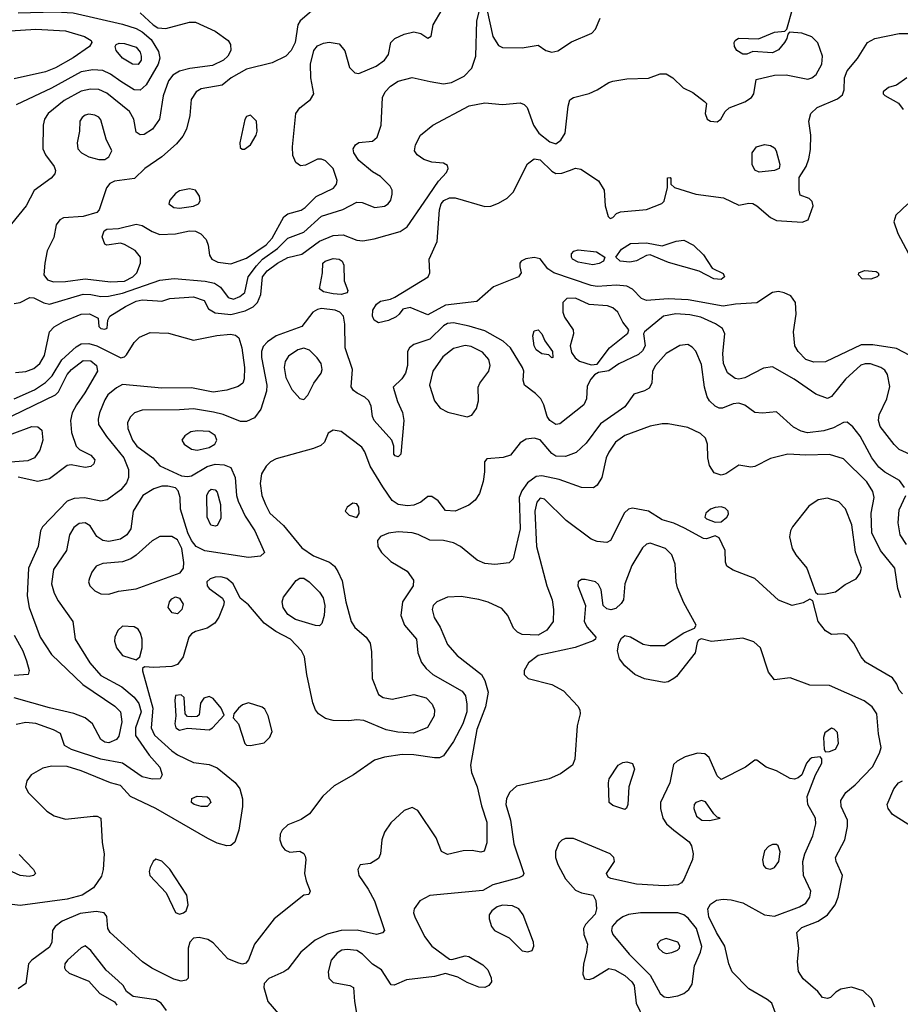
# Model space of a CAD drawing. Extents: x 1173079 to 1307053, y 522583 to 678478.
# Tile 116 of 256: x 1227163 to 1231634, y 539520 to 544521. Entities that reach past the tile are written whole.
import ezdxf

# ---------------------------------------------------------------- set-up
doc = ezdxf.new("R2010")
doc.units = 0

msp = doc.modelspace()

# ---------------------------------------------------------------- linework, layer by layer
at = {"layer": '0CON20XD'}
for points in [[(1227135, 543079.3), (1227165, 543084.6), (1227215, 543109.5), (1227235, 543107.5), (1227285, 543083.1), (1227315, 543076.8), (1227485, 543126.8), (1227525, 543125.6), (1227575.7, 543114.3), (1227613.8, 543116.2), (1227685, 543132.3), (1227875, 543197.7), (1227946.8, 543206.8), (1228105, 543193.7), (1228152.3, 543182.3), (1228182.4, 543162.4), (1228220.8, 543110.8), (1228249, 543101), (1228281.5, 543115), (1228305.4, 543135), (1228322.7, 543215), (1228365, 543270.9), (1228396.5, 543305), (1228471.6, 543358.4), (1228525, 543411.9), (1228605, 543442.2), (1228695, 543523.1), (1228803.8, 543556.2), (1228875, 543593.9), (1228902.4, 543592.4), (1228966.4, 543566.4), (1229015, 543573.6), (1229034.5, 543585.5), (1229047.1, 543605), (1229054.2, 543635), (1229054, 543655), (1229044, 543675), (1228994.5, 543724.5), (1228955, 543747.5), (1228885, 543806), (1228860.5, 543845), (1228856.9, 543865), (1228867.5, 543885), (1228885, 543897.1), (1228955, 543904), (1228977.5, 543925), (1228997.8, 543985), (1229005.5, 544125), (1229019.1, 544155), (1229045.9, 544184.1), (1229085, 544208.2), (1229155, 544227.5), (1229246.8, 544206.8), (1229315, 544195.4), (1229355, 544202.8), (1229419.4, 544235), (1229458.5, 544275), (1229479.1, 544335), (1229484.5, 544515), (1229499.4, 544575)], [(1227141.7, 542728.3), (1227195, 542734.5), (1227235, 542749.2), (1227265.4, 542775), (1227289.3, 542815), (1227313.8, 542935), (1227339, 542961), (1227385, 542987.9), (1227475, 543025.3), (1227517.7, 543027.7), (1227561.2, 543005), (1227565, 542962.5), (1227575, 542952.5), (1227595, 542949.2), (1227608, 542955), (1227610, 542995), (1227620, 543015), (1227699.6, 543065), (1227755, 543091.5), (1227785, 543098.9), (1227863.1, 543093.1), (1227885, 543091.2), (1227925, 543104.2), (1228045, 543113.3), (1228100, 543095), (1228121.9, 543051.9), (1228155, 543031.8), (1228235, 543023.9), (1228307.7, 543042.3), (1228348.1, 543061.9), (1228370.5, 543085), (1228386.7, 543125), (1228396.4, 543215), (1228419.5, 543245), (1228471.8, 543285), (1228525, 543312.4), (1228595, 543329.7), (1228685, 543395.8), (1228755, 543425.3), (1228805, 543428), (1228875, 543400.8), (1228905, 543398.2), (1228962.5, 543407.5), (1229095, 543444.4), (1229131.1, 543468.9), (1229216.4, 543593.6), (1229289.2, 543700.8), (1229330, 543745), (1229339.4, 543765), (1229335, 543780), (1229315, 543792.2), (1229255, 543797.7), (1229215, 543810.4), (1229181.1, 543835), (1229168.5, 543855), (1229172.7, 543885), (1229198.9, 543935), (1229260, 543985), (1229445, 544084.3), (1229525, 544099.4), (1229615, 544090.5), (1229705, 544099.4), (1229725, 544090.8), (1229739.2, 544075), (1229771.9, 543985), (1229798.5, 543945), (1229855, 543901.2), (1229885, 543890.9), (1229911.3, 543908.7), (1229932.9, 543945), (1229947.4, 544082.6), (1229956.7, 544113.3), (1229974.4, 544125.6), (1230055, 544145.6), (1230095.4, 544164.6), (1230155, 544201.9), (1230175, 544208.1), (1230245, 544221.1), (1230355, 544223.3), (1230415, 544245.4), (1230445, 544245.4), (1230478.9, 544225), (1230532.5, 544175), (1230580.7, 544150.7), (1230640, 544105), (1230650, 544095), (1230643.8, 544045), (1230653.3, 544015), (1230670, 544005), (1230705, 544002), (1230723.8, 544015), (1230745.8, 544054.2), (1230765.8, 544074.2), (1230845, 544104.2), (1230878.8, 544125), (1230890.8, 544145), (1230903, 544217), (1230995, 544238.8), (1231055, 544241.4), (1231165, 544218.8), (1231185.8, 544225), (1231207.3, 544242.7), (1231236, 544295), (1231238.7, 544335), (1231215, 544404.3), (1231185, 544433.6), (1231135, 544452.9), (1231072.5, 544457.5), (1231062.5, 544447.5), (1231058.8, 544425), (1231046, 544405), (1231015, 544367.5), (1230985, 544352.9), (1230885, 544358.8), (1230855, 544346.7), (1230835, 544346.7), (1230805, 544363.8), (1230792.9, 544385), (1230790.8, 544405), (1230795, 544416.2), (1230813.4, 544426.6), (1230914.2, 544424.2), (1230995, 544457.5), (1231047.5, 544462.5), (1231057.5, 544472.5), (1231086.2, 544575)], [(1228655.8, 544575), (1228587.5, 544515), (1228575.7, 544495), (1228561.5, 544405), (1228541.1, 544365), (1228514, 544336), (1228445, 544302.2), (1228315, 544270), (1228236.7, 544225), (1228191.8, 544188.2), (1228085, 544169.1), (1228059.2, 544155), (1228034.6, 544115.4), (1228026.4, 544035), (1228010, 543965), (1227990.9, 543929.2), (1227958.8, 543891.2), (1227885, 543824.4), (1227799.2, 543765), (1227746.2, 543715), (1227645, 543700.6), (1227620.5, 543689.5), (1227603.4, 543666.6), (1227566.7, 543555), (1227555, 543542.5), (1227485, 543521.2), (1227386.1, 543513.9), (1227366.1, 543503.9), (1227348.3, 543478.3), (1227336, 543415), (1227302.9, 543347.1), (1227290.9, 543285), (1227286.1, 543225), (1227305, 543200.4), (1227335, 543189.4), (1227395, 543191), (1227495, 543204.8), (1227625, 543188.9)], [(1227625, 543188.9), (1227695, 543193), (1227737.5, 543215), (1227757.5, 543235), (1227777.1, 543285), (1227776.5, 543315), (1227749.2, 543349.2), (1227695, 543380), (1227674.3, 543385.7), (1227605, 543376), (1227595, 543381.2), (1227582.3, 543417.7), (1227591.7, 543448.3), (1227605, 543457.5), (1227665, 543460), (1227755, 543481.9), (1227785, 543475.5), (1227835, 543444.5), (1227875, 543430.4), (1227955, 543434), (1228025, 543448.8), (1228055, 543446.8), (1228082.7, 543432.7), (1228109.5, 543405), (1228120.5, 543375), (1228126.9, 543325), (1228138.6, 543305), (1228169.5, 543289.5), (1228235, 543280.6), (1228315, 543309.5), (1228415, 543378), (1228445, 543410.8), (1228505, 543520), (1228525, 543534.7), (1228592.8, 543552.8), (1228613.4, 543566.6), (1228667.6, 543622.4), (1228755.7, 543665), (1228772.2, 543685), (1228775.5, 543704.5), (1228755.5, 543765), (1228715, 543803.8), (1228695, 543813.1), (1228675, 543813.1), (1228615, 543781.8), (1228588.3, 543778.3), (1228564.4, 543795), (1228550.5, 543830.5), (1228547.6, 543875), (1228566, 544044), (1228585.9, 544074.1), (1228638.9, 544115), (1228656.1, 544145), (1228640.7, 544225), (1228640, 544295), (1228656.7, 544365), (1228675, 544387.5), (1228705, 544401.9), (1228735, 544406.9), (1228785, 544398.1), (1228813.3, 544363.3), (1228838.2, 544278.2), (1228865, 544251.5), (1228885, 544247.9), (1228973.1, 544285), (1229014.7, 544315.3), (1229035.6, 544345), (1229047.8, 544405), (1229068.1, 544425), (1229115, 544447.1), (1229165, 544458.7), (1229200.6, 544450.6), (1229235, 544428), (1229252.9, 544437.1), (1229262.2, 544495), (1229307.7, 544572.3)], [(1229535.5, 544575), (1229565.5, 544435), (1229595, 544390), (1229615, 544380.6), (1229715, 544377.5), (1229795, 544391.2), (1229834.3, 544364.3), (1229865, 544355.8), (1229895, 544362.9), (1229965, 544408.6), (1230067.5, 544452.5), (1230087.5, 544472.5), (1230110.5, 544529.5)], [(1227775.2, 544555.2), (1227840.9, 544495), (1227865, 544480.4), (1227905, 544476.7), (1228025, 544508.7), (1228055, 544509.3), (1228155, 544462.1), (1228222.1, 544415), (1228233.6, 544395), (1228235.3, 544364.7), (1228220.5, 544335), (1228198.5, 544315), (1228142.1, 544287.9), (1228026.9, 544273.1), (1227975, 544259.5), (1227941.3, 544238.7), (1227919.5, 544210.5), (1227891.8, 544135), (1227873.5, 544015), (1227837.1, 543965), (1227795, 543938.5), (1227775, 543936.7), (1227755, 543949.2), (1227742.1, 544015), (1227720.4, 544055), (1227605, 544147.8), (1227565, 544165.9), (1227522.2, 544167.8), (1227475, 544157.9), (1227388.8, 544111.2), (1227307.1, 544045), (1227288.8, 544015), (1227281.5, 543985), (1227281.2, 543865), (1227294.1, 543834.1), (1227338.9, 543775), (1227344.4, 543755), (1227341.3, 543738.7), (1227323.7, 543716.3), (1227236.6, 543653.4), (1227195.2, 543574.8), (1227120.9, 543485)], [(1227155, 544555.8), (1227345, 544560.5), (1227435, 544555.3), (1227685, 544498.7), (1227755, 544476.6), (1227785, 544460.2), (1227830.6, 544420.6), (1227868.7, 544358.7), (1227874.7, 544325), (1227865.8, 544295), (1227805, 544190.4), (1227775, 544163.2), (1227745, 544165.3), (1227676.9, 544206.9), (1227624.6, 544245), (1227585, 544262.6), (1227535, 544265.6), (1227475, 544255.6), (1227325, 544173.8), (1227145, 544088.2)], [(1227115, 544464.8), (1227245, 544472.8), (1227395, 544464.8), (1227492.9, 544435), (1227525.8, 544415), (1227530, 544405), (1227518, 544385), (1227435, 544326.6), (1227345, 544276.5), (1227295, 544255.7), (1227135, 544221.2)], [(1231715, 542799.3), (1231615, 542850.4), (1231495, 542870), (1231435, 542869.4), (1231255, 542783.5), (1231195, 542781.5), (1231155, 542795.4), (1231115.4, 542835), (1231098.5, 542865), (1231091.5, 542935), (1231105.6, 543025), (1231102.5, 543085), (1231078.3, 543118.3), (1231045, 543134.4), (1231015, 543140.8), (1230985, 543135.4), (1230905, 543083.3), (1230796.9, 543076.9), (1230735, 543066.6), (1230557.9, 543097.9), (1230455, 543102.6), (1230345, 543094.1), (1230320, 543105), (1230275, 543151.5), (1230245, 543167.9), (1230193.4, 543173.4), (1230095, 543166.2), (1230065, 543171), (1229875, 543235.3), (1229845.2, 543255.2), (1229805, 543306.8), (1229775, 543313.8), (1229733.1, 543306.9), (1229708.8, 543295), (1229702, 543285), (1229702, 543265), (1229709.2, 543235), (1229696, 543215), (1229569.2, 543165), (1229485, 543090), (1229325, 543071.3), (1229235, 543021.8), (1229145, 543058.6), (1229109.2, 543050.8), (1229090, 543025), (1229075, 543011.4), (1229035, 542992.9), (1228985, 542981.2), (1228962.5, 542995), (1228954.4, 543015), (1228956, 543045), (1228974.1, 543075.9), (1228995, 543091.2), (1229045, 543100.8), (1229068.3, 543111.7), (1229237.8, 543215), (1229245.5, 543235), (1229242, 543305), (1229283.6, 543395), (1229295.3, 543555.3), (1229303.6, 543585), (1229317.2, 543602.8), (1229345, 543616.1), (1229375, 543616.2), (1229525, 543571.8), (1229555, 543574.4), (1229595, 543589.2), (1229637.9, 543615), (1229668, 543645), (1229741.8, 543788.2), (1229775, 543813.5), (1229805, 543809.2), (1229865, 543751.5), (1229885, 543739.6), (1229915, 543741.1), (1229954.1, 543755.9), (1229985, 543766.7), (1230012.2, 543762.2), (1230102.4, 543702.4), (1230130.6, 543655), (1230135.7, 543575.7), (1230151.2, 543521.2), (1230161.7, 543511.7), (1230175, 543516.7), (1230193.1, 543536.9), (1230214.4, 543545.6), (1230345, 543557.5), (1230423, 543587), (1230435, 543600), (1230451.7, 543668.3), (1230453, 543717), (1230465, 543720), (1230470, 543715), (1230470, 543685), (1230488.3, 543668.3), (1230595.6, 543635.6), (1230736.2, 543616.2), (1230815, 543578.8), (1230865, 543589.2), (1230885, 543587.5), (1230906.2, 543576.2), (1230975, 543515.6), (1231005, 543501.1), (1231136.8, 543493.2), (1231166, 543505), (1231192.5, 543575), (1231187, 543597), (1231172.3, 543612.3), (1231125, 543630), (1231120, 543655), (1231120.7, 543719.3), (1231155.8, 543775), (1231170.6, 543815), (1231178.7, 543861.3), (1231179.5, 543935), (1231170.5, 544005), (1231179.4, 544045), (1231211.4, 544075), (1231315, 544119.1), (1231340.2, 544139.8), (1231349.4, 544165), (1231350.4, 544225), (1231365, 544262), (1231416.1, 544323.9), (1231468, 544405), (1231504.6, 544425.4), (1231628.5, 544451.5), (1231710.9, 544450.9)], [(1227765, 544293.2), (1227736, 544295), (1227685.8, 544325), (1227652.5, 544365), (1227648, 544385), (1227653.3, 544395), (1227668.6, 544401.4), (1227695, 544400.6), (1227755, 544382.2), (1227775, 544355.7), (1227780.3, 544335), (1227780, 544315), (1227765, 544293.2)], [(1231667.1, 544225), (1231615, 544188), (1231575, 544176.2), (1231546.7, 544155), (1231546.7, 544145), (1231555, 544136.7), (1231625, 544096.9), (1231649.2, 544065)], [(1227565, 543811.1), (1227595, 543811.4), (1227615.7, 543825), (1227630.6, 543855), (1227602.2, 543915), (1227575, 544012.5), (1227565.5, 544025.5), (1227545, 544036.9), (1227515, 544041.4), (1227495, 544035.7), (1227480, 544025), (1227469.2, 544005), (1227467.5, 543955), (1227454.4, 543895), (1227458.6, 543865), (1227477.1, 543845), (1227515, 543824.5), (1227565, 543811.1)], [(1228293.3, 543863.3), (1228305, 543863.8), (1228335.7, 543885), (1228364.3, 543935), (1228369.4, 543955), (1228365.6, 544005.6), (1228335, 544035.7), (1228315, 544029.2), (1228305.4, 544014.6), (1228281.2, 543895), (1228281.7, 543871.7), (1228293.3, 543863.3)], [(1230917.3, 543747.3), (1230895, 543756.7), (1230882.9, 543785), (1230882.5, 543845), (1230904, 543875), (1230945, 543886.9), (1230975, 543881.4), (1230995, 543870), (1231004.3, 543855), (1231022.9, 543785), (1231018.8, 543765), (1230995, 543754.4), (1230917.3, 543747.3)], [(1227975, 543563.9), (1228046, 543574), (1228071.2, 543585), (1228079.5, 543600.5), (1228076.1, 543623.9), (1228056, 543655), (1228025, 543661.4), (1227975, 543651.2), (1227955, 543638.8), (1227926, 543605), (1227920, 543585), (1227945, 543567.5), (1227975, 543563.9)], [(1231672, 543585), (1231611.8, 543528.2), (1231602.2, 543495), (1231622.5, 543435), (1231703.1, 543283.1)], [(1230725, 543200.8), (1230687.5, 543205), (1230613.2, 543243.2), (1230457, 543287), (1230365, 543327.5), (1230345, 543323.3), (1230295, 543295.6), (1230261.3, 543288.7), (1230211.2, 543295), (1230190, 543315), (1230219.2, 543355), (1230265, 543384.3), (1230345, 543387.1), (1230425, 543372), (1230495.8, 543395.8), (1230535, 543401.4), (1230584, 543375), (1230635, 543326.9), (1230679.2, 543259.2), (1230735, 543231.2), (1230742, 543215), (1230725, 543200.8)], [(1230073.9, 543276.1), (1229998.9, 543288.9), (1229970.6, 543305), (1229964.3, 543315), (1229965, 543332.5), (1229976.7, 543345), (1229998.6, 543351.4), (1230092, 543342), (1230134, 543315), (1230127.5, 543295), (1230105, 543282.3), (1230073.9, 543276.1)], [(1228795, 543125.6), (1228755, 543128.8), (1228705, 543138.9), (1228685, 543153.3), (1228700.8, 543235), (1228702.5, 543285), (1228713.8, 543295), (1228755, 543307.7), (1228785, 543305.4), (1228800.8, 543295), (1228808.1, 543275), (1228811.4, 543195), (1228830, 543145), (1228825, 543134), (1228795, 543125.6)], [(1231485, 543203.3), (1231441.2, 543205), (1231422, 543225), (1231423.8, 543235), (1231453, 543247), (1231512, 543242), (1231522.5, 543235), (1231525.8, 543224.2), (1231516.7, 543215), (1231485, 543203.3)], [(1230065, 542768.6), (1230095, 542771.2), (1230157.8, 542855), (1230250.5, 542929.5), (1230256.2, 542945), (1230225, 542984.4), (1230199.6, 543035), (1230175, 543058.2), (1230147.3, 543067.3), (1230055, 543074.1), (1229985, 543106.1), (1229941.2, 543105), (1229920, 543085), (1229921.1, 543035), (1229929.5, 543009.5), (1229973.5, 542945), (1229974.5, 542925), (1229957.7, 542865), (1229965, 542830), (1229983.3, 542803.3), (1230005, 542787.1), (1230065, 542768.6)], [(1231725, 542294.7), (1231628.1, 542338.1), (1231602.7, 542362.7), (1231532, 542455), (1231523.2, 542485), (1231526.6, 542513.4), (1231565.2, 542594.8), (1231581.7, 542658.3), (1231569.1, 542719.2), (1231555, 542740.5), (1231535.6, 542755), (1231482.6, 542772.6), (1231455, 542773.8), (1231433.3, 542766.7), (1231356, 542695), (1231285, 542606.9), (1231265, 542596.7), (1231205, 542619.1), (1231095, 542695.4), (1230985, 542758), (1230939.1, 542750.9), (1230845, 542701.8), (1230815, 542695.3), (1230795, 542698.7), (1230757.3, 542727.3), (1230735.9, 542775), (1230732.4, 542825), (1230744, 542925), (1230731.8, 542951.8), (1230696.2, 542976.2), (1230620.7, 543010.7), (1230565, 543021.9), (1230495, 543026.6), (1230431.9, 543015), (1230336.2, 542935), (1230331.2, 542925), (1230339.6, 542865), (1230325, 542838.9), (1230305, 542820.4), (1230205, 542773.5), (1230155, 542736.9), (1230101.7, 542728.3), (1230082.4, 542717.6), (1230062.9, 542695), (1230045, 542660), (1230041.1, 542595), (1230027.8, 542565), (1229905, 542467.8), (1229885, 542465.5), (1229854.5, 542485), (1229841.5, 542505), (1229824.6, 542565), (1229808.5, 542595), (1229782.6, 542622.6), (1229725.8, 542665), (1229719.1, 542690.9), (1229723.6, 542735), (1229716.2, 542755), (1229655.3, 542855), (1229618, 542888), (1229525, 542940), (1229445, 542965.2), (1229365, 542981.6), (1229335, 542977.5), (1229315, 542966.9), (1229245, 542898.4), (1229165, 542871.5), (1229142.5, 542855), (1229132.7, 542835), (1229131.5, 542765), (1229121.2, 542725), (1229103.4, 542696.6), (1229060, 542655), (1229081.3, 542581.3), (1229106.6, 542526.6), (1229113.9, 542485), (1229098.8, 542315), (1229085, 542301.2), (1229070, 542305), (1229062.5, 542315), (1229062, 542355), (1229051.9, 542385), (1228963.5, 542485), (1228954.5, 542505), (1228947.9, 542557.9), (1228935.8, 542585.8), (1228915, 542604), (1228876.4, 542623.6), (1228857.4, 542637.4), (1228845.6, 542655.6), (1228853.1, 542745), (1228816, 542855), (1228814.7, 542975), (1228806.5, 543015), (1228787.9, 543035), (1228765.1, 543045.1), (1228695, 543054.4), (1228675, 543049.8), (1228651.9, 543035), (1228595, 542963.1), (1228465, 542914.7), (1228422.1, 542885), (1228399.4, 542860.6), (1228390.9, 542835), (1228391.2, 542805), (1228417.4, 542665), (1228416.5, 542635), (1228388, 542542), (1228355, 542498), (1228315, 542480.8), (1228285, 542480.8), (1228196, 542515), (1228146.8, 542526.8), (1228045, 542543.8), (1227975, 542539.4)], [(1227135, 542595.5), (1227238.3, 542641.7), (1227295, 542678.3), (1227327.4, 542712.6), (1227377.3, 542792.7), (1227449.9, 542860.1), (1227475, 542874.4), (1227515, 542876.2), (1227555, 542865.2), (1227676.8, 542803.2), (1227695, 542808.8), (1227705, 542819.1), (1227745, 542880.9), (1227771.4, 542908.6), (1227825, 542932.7), (1227919.5, 542929.5), (1228045, 542892.8), (1228163.4, 542916.6), (1228233.8, 542923.8), (1228259, 542919), (1228275.8, 542905.8), (1228291.6, 542855), (1228304.1, 542755), (1228302.6, 542697.4), (1228295.3, 542674.7), (1228272.3, 542657.8), (1228215, 542640), (1228145, 542629.7), (1228035, 542650.6), (1227885, 542650.3), (1227685, 542667.5), (1227655, 542651.8), (1227611.5, 542615), (1227595, 542590), (1227569.1, 542525), (1227561.4, 542491.4), (1227563.1, 542465), (1227603.6, 542403.6), (1227692.4, 542295), (1227716.1, 542236.1), (1227716.3, 542195), (1227705, 542168.2), (1227677.5, 542132.5), (1227608, 542082), (1227575, 542076.2), (1227492.1, 542092.1), (1227440.5, 542089.5), (1227405, 542076.2), (1227279.1, 541945), (1227269.6, 541925), (1227257.7, 541845), (1227207.5, 541735), (1227201.3, 541595), (1227210.8, 541535), (1227267.3, 541385), (1227325, 541296.4), (1227484.2, 541144.2), (1227645.5, 541035), (1227674.6, 541005), (1227681.2, 540955), (1227667.3, 540882.7), (1227654.5, 540865.5), (1227615, 540848.5), (1227595, 540850.9), (1227575.5, 540865), (1227532.7, 540945), (1227495.6, 540974.4), (1227437.6, 540997.6), (1227315, 541025.2), (1227135, 541077.3)], [(1229865, 542803.3), (1229849.2, 542819.2), (1229815, 542823.5), (1229784.6, 542845), (1229774.7, 542865), (1229767.8, 542915), (1229775, 542940.8), (1229795, 542945.5), (1229815, 542925.8), (1229830, 542890), (1229867.5, 542835), (1229870, 542805), (1229865, 542803.3)], [(1231655.8, 542145), (1231630.2, 542180.2), (1231555, 542223.1), (1231525, 542248.5), (1231490, 542295), (1231430, 542405), (1231392.7, 542452.7), (1231365, 542477.5), (1231345, 542475.5), (1231295, 542448.4), (1231246.6, 542433.4), (1231163, 542423), (1231131.2, 542431.2), (1231091.7, 542451.7), (1231005, 542529.2), (1230935, 542522.2), (1230896.3, 542526.3), (1230845, 542563.5), (1230815, 542572.9), (1230785, 542570.4), (1230732, 542548), (1230715, 542548.2), (1230695, 542558.9), (1230665.6, 542585), (1230654.4, 542605), (1230640.4, 542655), (1230625, 542770), (1230596.9, 542836.9), (1230578.3, 542858.3), (1230555, 542870.8), (1230515, 542866.9), (1230445, 542826.2), (1230391.6, 542765), (1230376, 542735), (1230372.1, 542675), (1230359.9, 542650.1), (1230335, 542635.5), (1230280.9, 542619.1), (1230235.5, 542555), (1230112.2, 542467.8), (1230039.4, 542370.6), (1229988, 542322), (1229935, 542303.2), (1229885, 542304.6), (1229865, 542317.1), (1229805, 542387.3), (1229775, 542396.1), (1229735, 542391.1), (1229705, 542372), (1229655, 542310), (1229618, 542298), (1229535, 542290), (1229522.5, 542275), (1229523.8, 542225), (1229515.8, 542175), (1229498.1, 542115), (1229475, 542081.4), (1229444, 542055), (1229375, 542025.6), (1229325, 542028.6), (1229287.5, 542077.5), (1229255, 542100), (1229235, 542098.9), (1229199.5, 542070.5), (1229165, 542055.4), (1229132.4, 542052.4), (1229085, 542058.9), (1229055, 542079.2), (1229007.6, 542147.6), (1228942.7, 542252.8), (1228916.3, 542326.3), (1228900.3, 542350.3), (1228795, 542429.2), (1228755, 542436), (1228729.5, 542420.5), (1228710, 542375), (1228691.3, 542358.7), (1228655, 542343.3), (1228465, 542290), (1228436.2, 542275), (1228415, 542254), (1228391.1, 542215), (1228384.6, 542165), (1228392.7, 542105), (1228411.2, 542058.8), (1228432.7, 542015), (1228502.7, 541952.8), (1228595, 541838.2), (1228655, 541798.4), (1228736, 541766), (1228760.8, 541745), (1228778.3, 541718.3), (1228800.7, 541670.7), (1228819.2, 541565), (1228846.2, 541465), (1228865, 541434.4), (1228922.9, 541385), (1228941.9, 541355), (1228949.7, 541309.7), (1228952.5, 541175), (1228984.4, 541094.4), (1229007.9, 541077.9), (1229055, 541070.5), (1229165, 541094.4), (1229226.9, 541076.9), (1229257.5, 541045), (1229268.5, 541015), (1229268.2, 540985), (1229233.9, 540926.1), (1229162.1, 540897.9), (1229082.3, 540902.3), (1229024.6, 540914.6), (1228911.2, 540961.2), (1228875, 540965.7), (1228835, 540960), (1228755, 540960.8), (1228715, 540971.4), (1228680.8, 540995), (1228664.4, 541015), (1228651.7, 541051.7), (1228620.4, 541195), (1228608.9, 541285), (1228594.6, 541315), (1228537.3, 541375), (1228464.1, 541414.1), (1228405.2, 541455.2), (1228325, 541549.2), (1228282.1, 541582.1), (1228246.9, 541655), (1228215, 541682.2), (1228185, 541690.5), (1228155, 541689.6), (1228129.5, 541680.5), (1228113.1, 541665), (1228114.4, 541645), (1228125, 541631.4), (1228193, 541583), (1228200.8, 541565), (1228198.6, 541545), (1228175, 541486.2), (1228154.5, 541455.5), (1228115, 541430.6), (1228055.9, 541414.1), (1228035, 541401.8), (1228022.7, 541385), (1227993.8, 541285), (1227965, 541245.6), (1227935, 541236.4), (1227845, 541230.5), (1227796.2, 541233.8), (1227786.7, 541225), (1227786, 541214), (1227838.8, 541025), (1227830.7, 540925), (1227847.7, 540887.7), (1227935, 540807.1), (1227965, 540786.5), (1228045, 540748.8), (1228125, 540738.2), (1228165, 540721.8), (1228256.9, 540646.9), (1228281.1, 540615), (1228293.7, 540563.7), (1228294.5, 540525), (1228276.5, 540405), (1228255, 540343.8), (1228235, 540325.8), (1228215, 540324.3), (1228165, 540337.8), (1228118.3, 540361.7), (1227855, 540514.2), (1227725.8, 540575.8), (1227675, 540630.9), (1227625, 540644.4), (1227475, 540706.5), (1227405, 540728.1), (1227325, 540729.6), (1227280.5, 540719.5), (1227220.8, 540685), (1227200, 540655), (1227192.9, 540625), (1227206, 540595), (1227300.6, 540500.6), (1227338, 540478), (1227395, 540460.5), (1227535.8, 540475.8), (1227556.1, 540476.1), (1227575.7, 540465.7), (1227581.2, 540341.2), (1227592, 540285), (1227586.9, 540205), (1227578.9, 540171.1)], [(1229435, 542503.8), (1229458.3, 542511.7), (1229483, 542547), (1229491.9, 542585), (1229490.4, 542655), (1229498.8, 542675), (1229545.4, 542735), (1229551.1, 542765), (1229544.5, 542795), (1229512.9, 542832.9), (1229455, 542861.3), (1229425, 542866.5), (1229365, 542850.9), (1229311.7, 542808.3), (1229260.4, 542735), (1229243.9, 542665), (1229269.1, 542585), (1229297.6, 542547.6), (1229337, 542527), (1229435, 542503.8)], [(1228605, 542592.5), (1228626, 542614), (1228656.4, 542675), (1228693.6, 542725), (1228699.6, 542745), (1228694.5, 542775), (1228674.1, 542804.1), (1228635, 542842.5), (1228605, 542852.5), (1228575.3, 542844.7), (1228528.3, 542811.7), (1228511.5, 542785), (1228505.3, 542755), (1228515, 542704), (1228545, 542642), (1228585, 542597.1), (1228605, 542592.5)], [(1227125, 542508.9), (1227345.2, 542614.8), (1227359.7, 542630.3), (1227405, 542718.5), (1227426.2, 542745), (1227485, 542790.3), (1227525, 542788.6), (1227553.2, 542765), (1227558.9, 542735), (1227494.6, 542625), (1227451.5, 542565), (1227430.4, 542525), (1227420.7, 542485), (1227426.1, 542425), (1227450, 542355), (1227467.2, 542337.2), (1227525, 542308.9), (1227544.2, 542285), (1227540, 542265), (1227525, 542252), (1227495, 542247.1), (1227425, 542260), (1227405, 542256.9), (1227315, 542189.5), (1227255.3, 542174.7), (1227155, 542197)], [(1227975, 542539.4), (1227785, 542537.2), (1227746.2, 542523.8), (1227725.3, 542504.7), (1227711.1, 542475), (1227712.9, 542445), (1227735.3, 542385), (1227758.7, 542355), (1227838.9, 542295), (1227875, 542254.4), (1227985, 542204), (1228015, 542200), (1228035, 542204.4), (1228115, 542251.6), (1228155, 542262.8), (1228200.9, 542260.9), (1228235, 542246.7), (1228256.6, 542196.6), (1228263.7, 542105), (1228273.2, 542075), (1228308.7, 541998.7), (1228357.1, 541925), (1228405.8, 541815), (1228385, 541796), (1228325, 541789.6), (1228102.6, 541822.6), (1228059.6, 541845), (1228035, 541875.4), (1228017.3, 541915), (1227980, 542035), (1227978, 542095), (1227967.7, 542127.7), (1227953.8, 542143.8), (1227915, 542152.5), (1227885, 542151.4), (1227845, 542138.9), (1227788.1, 542105), (1227738.7, 542025), (1227728, 541935), (1227706.8, 541905), (1227675, 541883.1), (1227615, 541871.4), (1227585, 541875.3), (1227555, 541896.1), (1227520.4, 541950.4), (1227495, 541964.7), (1227465, 541961.8), (1227438.2, 541941.8), (1227416.8, 541905), (1227401.5, 541825), (1227335, 541728), (1227325.4, 541655), (1227338.8, 541608.8), (1227358.8, 541568.8), (1227433.5, 541465), (1227445.6, 541375), (1227519.2, 541255), (1227575, 541190.7), (1227682.1, 541132.1), (1227745, 541079.7), (1227768.7, 541048.7), (1227780.2, 541005), (1227750.5, 540925), (1227751.9, 540885), (1227820, 540785), (1227875.5, 540725), (1227887.1, 540685), (1227876.7, 540665), (1227835, 540663.3), (1227785, 540675.4), (1227685, 540744.7), (1227575.2, 540764.7), (1227425.7, 540815), (1227390, 540835), (1227370, 540895), (1227335, 540913.6), (1227245, 540945.8), (1227195, 540951.3), (1227145, 540940.4)], [(1227045, 542253.8), (1227005.2, 542255.2), (1226955, 542268.7), (1226849.3, 542329.3), (1226735, 542360.4), (1226710.2, 542380.2), (1226712.5, 542405), (1226745, 542454.4), (1226765, 542464.6), (1226833.8, 542455), (1226905, 542411.8), (1226945, 542401.8), (1227035, 542421.8), (1227125, 542418.1), (1227225, 542454), (1227255, 542453.5), (1227275.4, 542435.4), (1227280.3, 542385), (1227265.6, 542334.4), (1227237.9, 542295), (1227205, 542280.3), (1227116.2, 542273.8), (1227045, 542253.8)], [(1231636.7, 541585), (1231621.5, 541631.5), (1231606.1, 541735), (1231533.2, 541825), (1231490.3, 541915), (1231485.9, 542015), (1231501.3, 542095), (1231494.3, 542125), (1231465, 542173.2), (1231345, 542291.1), (1231275, 542311.8), (1231155, 542309.4), (1231062.5, 542315), (1230975, 542292.2), (1230895, 542251.4), (1230875, 542248.6), (1230815, 542258), (1230748, 542215), (1230725, 542208.2), (1230688.8, 542218.8), (1230666, 542256), (1230657.1, 542295), (1230655.4, 542365), (1230645.5, 542395), (1230619.2, 542419.2), (1230555, 542450.5), (1230455, 542468.1), (1230425, 542468.1), (1230363.7, 542456.3), (1230235, 542409.3), (1230187.8, 542375), (1230153.8, 542325), (1230140.4, 542295), (1230118.2, 542195), (1230095, 542157.5), (1230076.2, 542143.8), (1230015, 542144.5), (1229902, 542185), (1229815, 542204.1), (1229785, 542200.3), (1229741.2, 542168.8), (1229711.8, 542128.2), (1229698.5, 542095), (1229704.1, 541935), (1229667.9, 541782.1), (1229648, 541762), (1229575, 541754.6), (1229525, 541759.5), (1229485.4, 541775.4), (1229400.8, 541845), (1229365, 541864.5), (1229315, 541875.4), (1229245, 541876.7), (1229186.5, 541906.5), (1229155.3, 541915.3), (1229085, 541919.3), (1229036.2, 541913.8), (1228994.5, 541895.5), (1228979.2, 541875), (1228982.2, 541845), (1228999.5, 541815), (1229048.3, 541768.3), (1229130.2, 541720.2), (1229162.9, 541675), (1229160.6, 541645), (1229106.5, 541565), (1229097.9, 541495), (1229116.2, 541446.2), (1229178.2, 541375), (1229185.4, 541305), (1229204, 541256), (1229226.5, 541225), (1229260.6, 541195), (1229410.1, 541110.1), (1229426.6, 541086.6), (1229434.2, 541044.2), (1229433.6, 541005), (1229413.4, 540945), (1229365.3, 540854.7), (1229315, 540781.4), (1229295, 540771.9), (1229268.9, 540771.1), (1229165, 540787.1), (1229105, 540788.3), (1229015, 540775.9), (1228965, 540760.4), (1228858.6, 540685), (1228759.9, 540630.1), (1228702.5, 540577.5), (1228635, 540486.9), (1228591.5, 540458.5), (1228525, 540431.9), (1228495.6, 540405), (1228486.2, 540383.8), (1228483.6, 540355), (1228494.5, 540325), (1228510, 540305), (1228535, 540292.5), (1228585, 540298), (1228605, 540286.2), (1228613.2, 540273.2), (1228616.7, 540255), (1228610, 540185), (1228616.9, 540146.9), (1228637.5, 540095), (1228631.7, 540078.3), (1228605, 540073.8), (1228455, 539954.3), (1228355.8, 539825), (1228324.5, 539745.5), (1228311.7, 539728.3), (1228295, 539724.3), (1228275, 539728.6), (1228220.5, 539750.5), (1228145, 539831.9), (1228118.8, 539848.8), (1228075, 539860), (1228045, 539855.8), (1228027.5, 539835), (1228019.3, 539805), (1228018, 539652), (1228007.7, 539642.3), (1227982.2, 539637.8), (1227945, 539646.9), (1227833.8, 539703.8), (1227786.7, 539735), (1227622.1, 539885), (1227611.1, 539905), (1227605, 539966.7), (1227592, 539985), (1227551.2, 539991.2), (1227469.5, 539980.5), (1227378.2, 539941.8), (1227342.7, 539915), (1227330, 539895), (1227326.2, 539835), (1227315, 539810), (1227224.2, 539745), (1227207.1, 539725), (1227194.2, 539625), (1227155, 539597.8)], [(1228065, 542334.7), (1228125, 542348), (1228154.6, 542365), (1228163.7, 542385), (1228155, 542409.6), (1228125, 542430), (1228065, 542433.2), (1228032.7, 542427.3), (1228001.9, 542408.1), (1227986.9, 542385), (1227998.9, 542365), (1228035, 542339.2), (1228065, 542334.7)], [(1228155, 541948.1), (1228133.9, 541953.9), (1228114.7, 541995), (1228113.8, 542105), (1228123.4, 542126.6), (1228135, 542136.5), (1228155, 542132.5), (1228165, 542120.6), (1228182.2, 542057.8), (1228185, 541987.5), (1228165, 541951.9), (1228155, 541948.1)], [(1231645, 541097.5), (1231629.2, 541115), (1231616.8, 541146.8), (1231595, 541178.8), (1231457.9, 541257.9), (1231435, 541285.7), (1231398.2, 541355), (1231365, 541395.7), (1231345, 541402.2), (1231285, 541397.8), (1231255, 541416.9), (1231217.3, 541465), (1231190, 541570), (1231175, 541577.5), (1231140.8, 541559.2), (1231085, 541545.6), (1231015, 541572.5), (1230895, 541682.9), (1230786, 541725), (1230754.2, 541745), (1230747.1, 541765), (1230744.3, 541825), (1230715, 541890), (1230695, 541900), (1230650, 541885), (1230635, 541886.2), (1230537.9, 541937.9), (1230485, 541963.1), (1230425, 541981.5), (1230355, 542025.4), (1230275, 542040.4), (1230255, 542034.5), (1230233.8, 542016.2), (1230163.6, 541876.4), (1230145, 541865.7), (1230095, 541870.5), (1230065, 541882.7), (1229937.1, 541977.1), (1229826.9, 542085), (1229805, 542091.5), (1229789, 542071), (1229778.7, 542025), (1229787.1, 541845), (1229838.8, 541645), (1229866.6, 541575), (1229873.3, 541525), (1229871.3, 541465), (1229839.7, 541420.3), (1229795, 541395.3), (1229715, 541398.8), (1229690.8, 541410.8), (1229670.8, 541430.8), (1229641.1, 541495), (1229611.1, 541531.1), (1229542, 541562), (1229495, 541575.5), (1229405, 541591.5), (1229335, 541587.7), (1229281.4, 541565), (1229263.1, 541545), (1229257.1, 541525), (1229268, 541485), (1229298.5, 541435), (1229335, 541347.1), (1229385, 541292.2), (1229507.8, 541195), (1229524.5, 541165), (1229542.2, 541105), (1229528.5, 541031.5), (1229483.8, 540915), (1229452.5, 540735), (1229457.9, 540697.9), (1229486.2, 540625), (1229507.3, 540527.3), (1229535.4, 540445.4), (1229535, 540340), (1229521.7, 540298.3), (1229505, 540292), (1229460.5, 540300.5), (1229415, 540299.2), (1229335, 540280.8), (1229305, 540296.7), (1229277.1, 540365), (1229185, 540504.4), (1229155, 540519.1), (1229115, 540504.5), (1229047.8, 540442.2), (1229015.5, 540395), (1229002.3, 540355), (1228995.4, 540285), (1228985, 540261.1), (1228945, 540235.5), (1228891.7, 540228.3), (1228880, 540205), (1228885.6, 540175), (1228932.9, 540105), (1228964.6, 540045), (1229015.6, 539894.4), (1229005, 539883.1), (1228975, 539875.4), (1228876.8, 539896.8), (1228795, 539894.3), (1228725, 539876.2), (1228664.1, 539845.9), (1228590, 539785), (1228525, 539699.1), (1228505, 539684.6), (1228428.5, 539651.5), (1228403.8, 539625), (1228402.1, 539605), (1228423.3, 539535), (1228509.4, 539435)], [(1228875, 541992.5), (1228887.4, 542012.6), (1228884.5, 542044.5), (1228875, 542062), (1228855, 542066), (1228826.2, 542045), (1228816, 542025), (1228836.2, 542005), (1228875, 541992.5)], [(1231215, 541602.5), (1231255, 541604.2), (1231305.6, 541614.4), (1231355, 541652.5), (1231409.6, 541680.4), (1231430.6, 541709.4), (1231436.4, 541735), (1231407, 541817), (1231387.8, 541955), (1231356.7, 542036.7), (1231322, 542072), (1231265, 542090), (1231218, 542082), (1231170, 542050), (1231086.9, 541945), (1231076.9, 541925), (1231072.5, 541895), (1231084.5, 541835), (1231103, 541803), (1231160, 541735), (1231203, 541613), (1231215, 541602.5)], [(1231665.5, 541855), (1231633.8, 541905), (1231623.8, 541965), (1231628.1, 542031.9), (1231661.9, 542105)], [(1230695, 541968.8), (1230725, 541970), (1230754, 541995), (1230761.2, 542008.8), (1230760.8, 542025), (1230745, 542040), (1230725, 542046.5), (1230695, 542043.3), (1230671.2, 542035), (1230646.7, 542015), (1230642.5, 541995), (1230650, 541985), (1230695, 541968.8)], [(1227615, 541602.9), (1227665, 541618.2), (1227755, 541630.9), (1227978, 541712), (1227994.7, 541735), (1227996.6, 541763.4), (1227986.1, 541835), (1227965, 541879.4), (1227935, 541896.6), (1227875, 541895.9), (1227835, 541874.6), (1227755, 541801.1), (1227727, 541783), (1227685, 541768), (1227585, 541758.7), (1227551.4, 541745), (1227529.4, 541715), (1227516.9, 541685), (1227513.1, 541665), (1227518.6, 541645), (1227545, 541619.4), (1227574.7, 541604.7), (1227615, 541602.9)], [(1231504.3, 539505), (1231487.2, 539547.2), (1231445, 539588.6), (1231386.9, 539606.9), (1231332.8, 539597.2), (1231307.6, 539582.4), (1231280, 539555), (1231265, 539550), (1231240, 539555), (1231215.6, 539585.6), (1231140.2, 539650.2), (1231116.8, 539686.8), (1231111.5, 539735), (1231119.1, 539805), (1231109.4, 539885), (1231135, 539910), (1231216.9, 539943.1), (1231264.6, 539975), (1231302.7, 540025), (1231319.2, 540065), (1231341.1, 540175), (1231308.5, 540245), (1231305.6, 540265), (1231352.2, 540355), (1231366.9, 540423.1), (1231365.4, 540455), (1231334.7, 540525), (1231333.1, 540555), (1231357.5, 540595), (1231405, 540635.5), (1231493.2, 540726.8), (1231528.2, 540795), (1231536.5, 540825), (1231523.1, 540893.1), (1231514.6, 540995), (1231491.7, 541031.7), (1231450.7, 541060.7), (1231275, 541138.6), (1231175, 541140.8), (1231075, 541178.6), (1230995, 541168.8), (1230965, 541207.5), (1230925, 541330), (1230890.5, 541360.5), (1230835, 541379.5), (1230675, 541362), (1230623, 541377), (1230610, 541370), (1230603, 541357), (1230593.3, 541305), (1230498, 541185), (1230484, 541175), (1230455, 541158.5), (1230435, 541154.5), (1230335, 541173.2), (1230287.1, 541195), (1230235, 541239.4), (1230207.8, 541275), (1230198.6, 541315), (1230205.8, 541354.2), (1230219.5, 541380.5), (1230235, 541393.3), (1230265, 541385.8), (1230329.1, 541349.1), (1230365, 541342.7), (1230437.1, 541342.9), (1230535, 541406), (1230590, 541430), (1230597.5, 541445), (1230535, 541558.8), (1230503.5, 541635), (1230495.8, 541665), (1230491.6, 541755), (1230473.8, 541803.8), (1230442.9, 541835), (1230365, 541861.8), (1230345, 541856.5), (1230325, 541838.1), (1230270.6, 541749.4), (1230236, 541655), (1230228.8, 541575), (1230216.7, 541555), (1230189.2, 541530.8), (1230165, 541523.8), (1230145, 541528.8), (1230125.9, 541545.9), (1230116, 541625), (1230101.7, 541651.7), (1230086.2, 541665), (1230035, 541678), (1230015, 541678), (1229998.8, 541665), (1229996.2, 541645), (1230036, 541545), (1230029.2, 541465), (1230045, 541436.2), (1230088.8, 541385), (1230086.2, 541375), (1230074.2, 541365.8), (1229983, 541333), (1229795, 541291.5), (1229747.1, 541255), (1229724.3, 541215), (1229724.2, 541195), (1229744, 541175), (1229865, 541144), (1229925, 541111.8), (1229997.8, 541035), (1230007.3, 541015), (1230008.2, 540995), (1229992.9, 540935), (1229982, 540765), (1229969.2, 540735), (1229908.7, 540691.3), (1229852, 540665), (1229685, 540627.9), (1229652.3, 540597.8), (1229634.6, 540565), (1229632.2, 540535), (1229655.2, 540455.2), (1229671.9, 540335), (1229722.9, 540185), (1229717, 540173), (1229698, 540162), (1229565, 540127.5), (1229515, 540098.5), (1229245, 540072.9), (1229195.2, 540044.8), (1229165.3, 540005), (1229161.8, 539985), (1229168.6, 539965), (1229217.7, 539865), (1229255, 539815.5), (1229345, 539750), (1229357, 539747), (1229425, 539765.7), (1229443, 539763), (1229515, 539720), (1229540, 539695), (1229557.5, 539655), (1229558, 539635), (1229545, 539616), (1229524.4, 539605.6), (1229495, 539606.9), (1229435, 539630), (1229387.7, 539657.7), (1229325, 539676), (1229268.9, 539661.1), (1229126.7, 539645), (1229065, 539616.7), (1229049.3, 539619.3), (1229000, 539695), (1228955, 539724.4), (1228904.4, 539775), (1228875, 539792.9), (1228825, 539799.1), (1228798.8, 539795), (1228775, 539779.4), (1228745, 539744), (1228728.6, 539685), (1228732.3, 539652.3), (1228755, 539631.2), (1228840, 539615), (1228857.5, 539605), (1228862.5, 539535), (1228881.9, 539425)], [(1228685, 541442.9), (1228665, 541443.3), (1228564.3, 541475), (1228525, 541500), (1228501.2, 541535), (1228496.2, 541565), (1228502.3, 541587.7), (1228567.5, 541672.5), (1228585, 541684.5), (1228605, 541683.8), (1228633.3, 541665), (1228685, 541613.6), (1228704.1, 541585), (1228712.5, 541545), (1228709.6, 541495), (1228696.7, 541455), (1228685, 541442.9)], [(1227965, 541502.5), (1227937.9, 541507.9), (1227917.5, 541535), (1227923.5, 541565), (1227935, 541579.1), (1227955, 541588.9), (1227975, 541583.5), (1227993.1, 541553.1), (1227986.9, 541525), (1227965, 541502.5)], [(1227755, 541270), (1227773.3, 541285), (1227785, 541330), (1227785.6, 541375), (1227777.1, 541405), (1227765, 541426.2), (1227745, 541438), (1227685, 541441.4), (1227661.2, 541418.8), (1227645.5, 541385), (1227644.5, 541365), (1227655, 541331.2), (1227685, 541291.4), (1227755, 541270)], [(1227135.2, 541395.2), (1227178.4, 541315), (1227198.2, 541265), (1227210.8, 541215), (1227205.6, 541194.4), (1227135, 541189.6)], [(1227975, 540913.1), (1228015, 540922), (1228125, 540914), (1228142.5, 540925), (1228201.7, 540988.3), (1228186.7, 541025), (1228145, 541072.5), (1228125, 541083.3), (1228097.5, 541075), (1228080.7, 541049.3), (1228075, 540990), (1228065, 540982.5), (1228035, 540980), (1228015, 540982.5), (1228002.5, 540995), (1227998.3, 541078.3), (1227982.3, 541092.3), (1227955, 541088.8), (1227950, 541065), (1227956, 540985), (1227950, 540945), (1227955.8, 540925), (1227975, 540913.1)], [(1228335, 540834), (1228405, 540848.8), (1228433, 540877), (1228444.2, 540905), (1228424.3, 540985), (1228408.3, 541018.3), (1228395, 541029.2), (1228325, 541052), (1228295, 541040.8), (1228273.8, 541025), (1228250, 540995), (1228247.5, 540975), (1228273.3, 540945), (1228306.7, 540845), (1228315, 540836.7), (1228335, 540834)], [(1231255, 540802.5), (1231275, 540803.3), (1231305, 540816.7), (1231320, 540845), (1231315, 540900), (1231298.3, 540918.3), (1231285, 540923.3), (1231251.2, 540898.8), (1231243.8, 540875), (1231247.5, 540815), (1231255, 540802.5)], [(1231000, 539475), (1230981.2, 539525), (1230957.5, 539545), (1230865, 539598.2), (1230780.8, 539685), (1230764.1, 539725), (1230743.2, 539815), (1230700.8, 539885), (1230662, 539965), (1230656.5, 540005), (1230670.6, 540029.4), (1230701.5, 540048.5), (1230735, 540054.8), (1230775, 540051.3), (1230835.2, 540035.2), (1230944.3, 539974.3), (1230995, 539967.5), (1231122, 540015), (1231155, 540033.3), (1231175.4, 540065), (1231180, 540095), (1231143.2, 540175), (1231138.9, 540245), (1231150, 540285), (1231190, 540375), (1231205, 540437.5), (1231204.4, 540465), (1231165.4, 540535), (1231160.9, 540575), (1231204.5, 540685.5), (1231236, 540745), (1231236.4, 540766.4), (1231227, 540777), (1231185, 540772), (1231174.5, 540765.5), (1231158.6, 540745), (1231133.6, 540686.4), (1231115, 540670), (1231096.4, 540663.6), (1231075, 540666.5), (1231005, 540705.5), (1230954, 540724), (1230905, 540760), (1230895, 540760), (1230848, 540725), (1230725, 540662.5), (1230705, 540680.8), (1230664.3, 540774.3), (1230641.8, 540791.8), (1230605, 540795.9), (1230542.4, 540777.6), (1230500.8, 540755), (1230482.4, 540737.6), (1230464.5, 540645), (1230417.5, 540545), (1230417.3, 540515), (1230428.2, 540465), (1230447.3, 540437.3), (1230485, 540405.3), (1230562.2, 540345), (1230573.5, 540325), (1230582.5, 540285), (1230578.8, 540255), (1230535.3, 540154.7), (1230523.5, 540136.5), (1230505, 540127.1), (1230435, 540121.5), (1230295, 540129.5), (1230165, 540159.4), (1230151.2, 540165), (1230142.5, 540185), (1230183.3, 540245), (1230180, 540265), (1230161.4, 540285), (1229975, 540361.4), (1229935, 540362.5), (1229915.7, 540354.3), (1229900.9, 540339.1), (1229883.6, 540296.4), (1229883.5, 540265), (1229895, 540230), (1229935, 540158), (1229985, 540099.2), (1230015, 540085.8), (1230074.2, 540074.2), (1230087.7, 540047.7), (1230091.5, 540005), (1230085, 539977.5), (1230035.5, 539925), (1230025.4, 539905), (1230026.9, 539875), (1230045.5, 539825), (1230041.2, 539785), (1230026.2, 539725), (1230023, 539673), (1230030, 539650), (1230055, 539645.8), (1230075, 539653.5), (1230155, 539701.8), (1230185, 539695.9), (1230236.1, 539666.1), (1230271.3, 539635), (1230283.3, 539615), (1230293.2, 539525), (1230332, 539445)], [(1230235, 540510), (1230175, 540529.2), (1230156, 540545), (1230151.9, 540645), (1230156, 540665), (1230202.5, 540735), (1230225, 540748.9), (1230245, 540752.2), (1230275, 540742.5), (1230285.5, 540715), (1230255.6, 540624.4), (1230250, 540535), (1230243.6, 540516.4), (1230235, 540510)], [(1231704.3, 540415), (1231595, 540484), (1231572, 540515), (1231567.5, 540535), (1231601.1, 540615), (1231625, 540644.3), (1231645.7, 540654.3)], [(1228115, 540524.4), (1228085, 540524.5), (1228048.8, 540535), (1228036.2, 540545), (1228036.7, 540565), (1228065, 540577.5), (1228115, 540574), (1228125.8, 540565), (1228132.9, 540545), (1228115, 540524.4)], [(1230665, 540453.5), (1230720, 540465), (1230705, 540470), (1230687.1, 540487.1), (1230645, 540548.1), (1230624.5, 540555.5), (1230595.7, 540544.3), (1230588, 540535), (1230586, 540515), (1230599.2, 540475), (1230626.7, 540455), (1230665, 540453.5)], [(1230975, 540205.8), (1230995, 540214.2), (1231017.1, 540245), (1231024.4, 540294.4), (1231014.2, 540324.2), (1231005, 540331.2), (1230985, 540332), (1230965, 540321.2), (1230945, 540300), (1230934.3, 540254.3), (1230940, 540225), (1230950.8, 540210.8), (1230975, 540205.8)], [(1227160.7, 540280.7), (1227233.8, 540205), (1227243.3, 540185), (1227233.3, 540175), (1227211.3, 540168.7), (1227165, 540173.5), (1227125, 540192.5)], [(1227975, 539977.5), (1227995, 539984), (1228008.8, 539995), (1228018, 540025), (1228012, 540075), (1227925, 540206.7), (1227885, 540246.7), (1227855, 540257.5), (1227841.2, 540245), (1227825.7, 540214.3), (1227820, 540195), (1227824.2, 540175), (1227906.9, 540086.9), (1227955, 539985.8), (1227975, 539977.5)], [(1227578.9, 540171.1), (1227538.5, 540111.5), (1227480.8, 540075), (1227405, 540053.8), (1227165, 540021.5), (1227125, 540026.4)], [(1229743.9, 539786.1), (1229765, 539793.8), (1229773.8, 539815), (1229771.2, 539835), (1229718.9, 539975), (1229696.9, 540005), (1229665, 540020), (1229615, 540023.4), (1229588.1, 540015), (1229560.5, 539995), (1229546.5, 539975), (1229546.5, 539955), (1229558.1, 539915), (1229573.1, 539895), (1229647.6, 539857.6), (1229715, 539790.8), (1229743.9, 539786.1)], [(1230455, 539554.7), (1230505, 539563.1), (1230535, 539574.7), (1230560, 539595), (1230577.8, 539622.2), (1230590, 539715), (1230620.5, 539785), (1230626.6, 539813.4), (1230599, 539905), (1230557.4, 539957.4), (1230535, 539974.7), (1230505.2, 539985.2), (1230315, 539984.7), (1230255, 539976), (1230225, 539964.6), (1230195, 539942.7), (1230172.1, 539915), (1230167.9, 539895), (1230175.4, 539875), (1230258.2, 539775), (1230365, 539667.5), (1230415.2, 539575.2), (1230435, 539558.4), (1230455, 539554.7)], [(1227907.8, 539487.8), (1227880.8, 539525), (1227855, 539542.9), (1227739.2, 539559.2), (1227705.8, 539585.8), (1227689.2, 539615), (1227661.2, 539641.2), (1227602.7, 539692.7), (1227525, 539793.1), (1227495, 539816.2), (1227475, 539807.5), (1227405.5, 539745), (1227392.9, 539725), (1227390.9, 539705), (1227395, 539694.4), (1227415, 539677.9), (1227515, 539636.9), (1227569.2, 539575), (1227645, 539533.3), (1227656.2, 539515)], [(1230445, 539778.9), (1230475, 539783.3), (1230503.8, 539795), (1230512.5, 539805), (1230515, 539817.5), (1230505, 539835.7), (1230445, 539854.4), (1230416.4, 539843.6), (1230399.2, 539825), (1230405.8, 539805), (1230428.8, 539785), (1230445, 539778.9)]]:
    msp.add_lwpolyline(points, dxfattribs=at)

doc.saveas('drawing.dxf')
